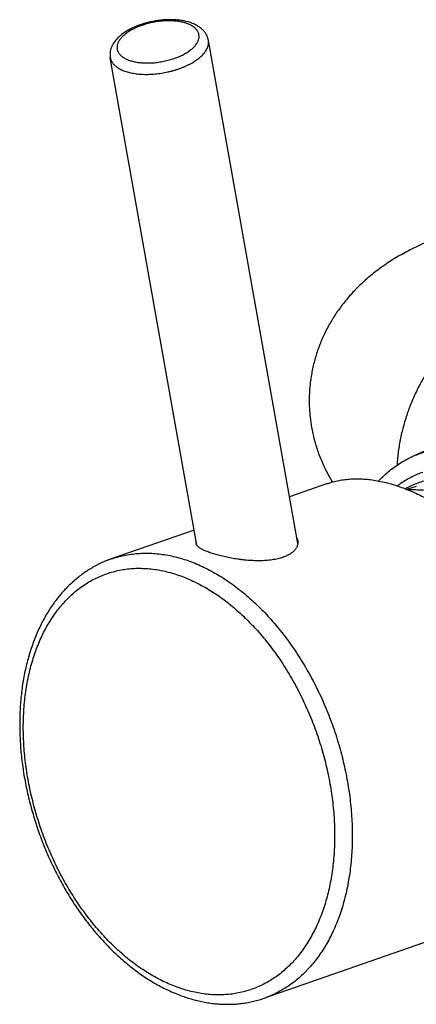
# Model space of a CAD drawing. Header units: millimetres. Extents: x 60 to 1006, y -469 to 372.
# Tile 3 of 10: x 189 to 237, y -237 to -118. Entities that reach past the tile are written whole.
import ezdxf

# ---------------------------------------------------------------- set-up
doc = ezdxf.new("R2010")
doc.units = ezdxf.units.MM
doc.header["$LTSCALE"] = 30.734
doc.layers.get('0').update_dxf_attribs({"linetype": 'CONTINUOUS'})

msp = doc.modelspace()

# ---------------------------------------------------------------- linework, layer by layer
at = {"color": 7, "linetype": 'CONTINUOUS'}
for p, q in [((222.82, -181.26), (212.06, -120.68)), ((210.67, -181.47), (200.24, -122.78)), ((236.59, -170.8), (248.64, -165.33)), ((226.38, -174.04), (221.82, -175.63)), ((235.95, -174.73), (237.09, -174.34)), ((210.34, -179.64), (200.36, -183.11)), ((252.59, -224.22), (218.8, -235.99))]:
    msp.add_line(p, q, dxfattribs=at)
msp.add_arc((236.15, -200.29), 25.5, 84.8156, 90.1452, dxfattribs=at)
for points, knots in [([(212.06, -120.68), (212.05, -120.62), (212.02, -120.5), (211.97, -120.33), (211.9, -120.15), (211.81, -119.99), (211.71, -119.82), (211.59, -119.66), (211.46, -119.5), (211.3, -119.35), (211.13, -119.2), (210.94, -119.06), (210.73, -118.93), (210.51, -118.8), (210.27, -118.69), (210.02, -118.59), (209.76, -118.5), (209.48, -118.43), (209.2, -118.36), (208.91, -118.3), (208.62, -118.26), (208.32, -118.23), (208.02, -118.2), (207.71, -118.19), (207.4, -118.19), (207.09, -118.19), (206.77, -118.21), (206.46, -118.24), (206.14, -118.27), (205.83, -118.31), (205.51, -118.37), (205.2, -118.43), (204.89, -118.5), (204.58, -118.58), (204.28, -118.66), (203.98, -118.76), (203.68, -118.86), (203.4, -118.97), (203.12, -119.09), (202.84, -119.22), (202.58, -119.36), (202.32, -119.5), (202.16, -119.6), (202.07, -119.65)], [0, 0, 0, 0, 0.015935, 0.03201, 0.048288, 0.064932, 0.082162, 0.099824, 0.118017, 0.13733, 0.157345, 0.178066, 0.200007, 0.222601, 0.245921, 0.269997, 0.294493, 0.319621, 0.34512, 0.37099, 0.397304, 0.423876, 0.450823, 0.478035, 0.50547, 0.533179, 0.561037, 0.589054, 0.617187, 0.645374, 0.673598, 0.701808, 0.729957, 0.758003, 0.785931, 0.813649, 0.841169, 0.868464, 0.895414, 0.922112, 0.948422, 0.974358, 1, 1, 1, 1]), ([(202.07, -119.65), (201.99, -119.7), (201.84, -119.81), (201.61, -119.98), (201.4, -120.15), (201.2, -120.33), (201.02, -120.52), (200.86, -120.71), (200.71, -120.9), (200.59, -121.1), (200.48, -121.29), (200.39, -121.48), (200.32, -121.67), (200.27, -121.86), (200.23, -122.05), (200.21, -122.24), (200.21, -122.42), (200.22, -122.6), (200.23, -122.72), (200.24, -122.78)], [0, 0, 0, 0, 0.074376, 0.147254, 0.218638, 0.288321, 0.35605, 0.421547, 0.484561, 0.544941, 0.602658, 0.657802, 0.710696, 0.761688, 0.811143, 0.859352, 0.906657, 0.953455, 1, 1, 1, 1]), ([(240.79, -144.02), (240.4, -144.16), (239.64, -144.43), (238.55, -144.87), (237.54, -145.32), (236.59, -145.78), (235.71, -146.24), (234.88, -146.71), (234.09, -147.19), (233.34, -147.68), (232.62, -148.19), (231.93, -148.72), (231.26, -149.27), (230.63, -149.83), (230.03, -150.41), (229.46, -151), (228.92, -151.6), (228.42, -152.2), (227.94, -152.82), (227.5, -153.45), (227.09, -154.08), (226.7, -154.73), (226.33, -155.4), (225.99, -156.08), (225.68, -156.78), (225.4, -157.48), (225.14, -158.2), (224.92, -158.92), (224.72, -159.66), (224.56, -160.39), (224.42, -161.14), (224.32, -161.89), (224.24, -162.65), (224.2, -163.37), (224.19, -163.84), (224.19, -164.06)], [0, 0, 0, 0, 0.044361, 0.086578, 0.126671, 0.163905, 0.199579, 0.233596, 0.266762, 0.298733, 0.330863, 0.361634, 0.392935, 0.423236, 0.452902, 0.48291, 0.511295, 0.53927, 0.567619, 0.595469, 0.622104, 0.649231, 0.676915, 0.704334, 0.73135, 0.758628, 0.785791, 0.813276, 0.840341, 0.867713, 0.894845, 0.922144, 0.94948, 0.976815, 1, 1, 1, 1]), ([(224.19, -164.06), (224.19, -164.1), (224.19, -164.39), (224.21, -164.94), (224.26, -165.71), (224.35, -166.48), (224.47, -167.24), (224.61, -168), (224.8, -168.76), (225.01, -169.51), (225.26, -170.26), (225.54, -171), (225.85, -171.73), (226.2, -172.46), (226.58, -173.17), (226.85, -173.64), (226.98, -173.86)], [0, 0, 0, 0, 0.011497, 0.085755, 0.160045, 0.234943, 0.309763, 0.385055, 0.460667, 0.53631, 0.612903, 0.688973, 0.766481, 0.843812, 0.924766, 1, 1, 1, 1]), ([(236.59, -170.8), (236.84, -170.69), (237.34, -170.48), (238.13, -170.22), (238.94, -170), (239.77, -169.84), (240.61, -169.74), (241.47, -169.69), (242.33, -169.7), (243.21, -169.77), (244.09, -169.89), (244.98, -170.06), (245.87, -170.29), (246.46, -170.48), (246.76, -170.58)], [0, 0, 0, 0, 0.077548, 0.157817, 0.238274, 0.319107, 0.400438, 0.482493, 0.565548, 0.649688, 0.735012, 0.821797, 0.910123, 1, 1, 1, 1]), ([(232.53, -173.72), (232.7, -173.55), (233.07, -173.17), (233.69, -172.63), (234.37, -172.1), (235.07, -171.61), (235.81, -171.18), (236.32, -170.93), (236.58, -170.81), (236.59, -170.8)], [0, 0, 0, 0, 0.143509, 0.317234, 0.488853, 0.658551, 0.826739, 0.99405, 1, 1, 1, 1]), ([(237.87, -172.69), (237.66, -172.76), (237.21, -172.93), (236.54, -173.24), (235.86, -173.61), (235.28, -173.97), (234.94, -174.22), (234.81, -174.32)], [0, 0, 0, 0, 0.191195, 0.412644, 0.635061, 0.859186, 1, 1, 1, 1]), ([(226.38, -174.04), (226.44, -174.03), (226.72, -173.93), (227.23, -173.78), (227.94, -173.63), (228.67, -173.53), (229.42, -173.47), (230.19, -173.46), (230.98, -173.5), (231.78, -173.59), (232.59, -173.73), (233.42, -173.91), (234.26, -174.14), (234.82, -174.32), (235.1, -174.42)], [0, 0, 0, 0, 0.018956, 0.099453, 0.181045, 0.264077, 0.348703, 0.435085, 0.523522, 0.614114, 0.70691, 0.802128, 0.899837, 1, 1, 1, 1]), ([(235.1, -174.42), (235.38, -174.52), (235.96, -174.73), (236.82, -175.1), (237.69, -175.51), (238.56, -175.96), (239.43, -176.46), (240.3, -176.99), (241.18, -177.57), (242.05, -178.2), (242.91, -178.85), (243.77, -179.55), (244.62, -180.29), (245.47, -181.06), (246.3, -181.87), (247.12, -182.71), (247.93, -183.58), (248.72, -184.48), (249.5, -185.41), (250.26, -186.37), (251, -187.35), (251.72, -188.36), (252.41, -189.39), (253.09, -190.44), (253.73, -191.5), (254.35, -192.59), (254.94, -193.68), (255.51, -194.79), (256.04, -195.91), (256.54, -197.03), (257.01, -198.17), (257.44, -199.3), (257.84, -200.43), (258.2, -201.56), (258.53, -202.69), (258.82, -203.81), (259.07, -204.92), (259.29, -206.02), (259.46, -207.11), (259.6, -208.18), (259.7, -209.23), (259.75, -210.27), (259.77, -211.28), (259.75, -212.27), (259.69, -213.23), (259.59, -214.16), (259.45, -215.06), (259.27, -215.93), (259.05, -216.77), (258.8, -217.57), (258.5, -218.34), (258.18, -219.07), (257.81, -219.76), (257.41, -220.41), (256.98, -221.01), (256.52, -221.58), (256.02, -222.1), (255.49, -222.58), (255.08, -222.9), (254.85, -223.06), (254.81, -223.09)], [0, 0, 0, 0, 0.015211, 0.030814, 0.046792, 0.063141, 0.079877, 0.096979, 0.114428, 0.132237, 0.150387, 0.168845, 0.187617, 0.206688, 0.226021, 0.245603, 0.26543, 0.285462, 0.30567, 0.326055, 0.346578, 0.367199, 0.387917, 0.4087, 0.429499, 0.450306, 0.471097, 0.491827, 0.512467, 0.533011, 0.553412, 0.573634, 0.593676, 0.6135, 0.633063, 0.652365, 0.671379, 0.690068, 0.708421, 0.726432, 0.744067, 0.761311, 0.778173, 0.794629, 0.810665, 0.8263, 0.841525, 0.856333, 0.870747, 0.884779, 0.898433, 0.911732, 0.924714, 0.937393, 0.949799, 0.961984, 0.97398, 0.985819, 0.997562, 1, 1, 1, 1]), ([(210.58, -181.27), (210.58, -181.26), (210.57, -181.2), (210.58, -181.14), (210.59, -181.09), (210.6, -181.08)], [0, 0, 0, 0, 0.288319, 0.793848, 1, 1, 1, 1]), ([(212.27, -182.37), (212.18, -182.34), (212.02, -182.28), (211.79, -182.19), (211.57, -182.1), (211.38, -182), (211.2, -181.91), (211.04, -181.81), (210.91, -181.72), (210.79, -181.62), (210.7, -181.52), (210.63, -181.42), (210.6, -181.34), (210.58, -181.29), (210.58, -181.27)], [0, 0, 0, 0, 0.128529, 0.249639, 0.362794, 0.467758, 0.564636, 0.653139, 0.733209, 0.805224, 0.869482, 0.926809, 0.97887, 1, 1, 1, 1]), ([(222.81, -180.91), (222.82, -180.97), (222.83, -181.08), (222.82, -181.26), (222.79, -181.43), (222.73, -181.6), (222.65, -181.77), (222.54, -181.94), (222.41, -182.09), (222.26, -182.25), (222.08, -182.39), (221.88, -182.53), (221.66, -182.65), (221.41, -182.77), (221.15, -182.88), (220.87, -182.98), (220.56, -183.06), (220.24, -183.14), (219.91, -183.2), (219.55, -183.25), (219.19, -183.29), (218.81, -183.32), (218.42, -183.34), (218.02, -183.34), (217.62, -183.33), (217.21, -183.31), (216.81, -183.29), (216.4, -183.25), (216, -183.2), (215.6, -183.15), (215.22, -183.09), (214.84, -183.03), (214.47, -182.96), (214.11, -182.88), (213.77, -182.8), (213.44, -182.72), (213.13, -182.64), (212.83, -182.55), (212.54, -182.46), (212.36, -182.4), (212.27, -182.37)], [0, 0, 0, 0, 0.014746, 0.029495, 0.044404, 0.05965, 0.0754, 0.091864, 0.109158, 0.127376, 0.146667, 0.167083, 0.188654, 0.21148, 0.235566, 0.260886, 0.287501, 0.315363, 0.344384, 0.374573, 0.405819, 0.437959, 0.470939, 0.504584, 0.538667, 0.573089, 0.607642, 0.64208, 0.676308, 0.710133, 0.743346, 0.775894, 0.807631, 0.838401, 0.868203, 0.896945, 0.924514, 0.950928, 0.976125, 1, 1, 1, 1]), ([(222.7, -180.57), (222.72, -180.62), (222.77, -180.73), (222.8, -180.85), (222.81, -180.91)], [0, 0, 0, 0, 0.502964, 1, 1, 1, 1]), ([(200.36, -183.11), (200.15, -183.19), (199.71, -183.35), (199.08, -183.63), (198.46, -183.95), (197.85, -184.29), (197.26, -184.67), (196.68, -185.09), (196.12, -185.54), (195.57, -186.02), (195.04, -186.53), (194.53, -187.07), (194.05, -187.65), (193.58, -188.25), (193.13, -188.89), (192.7, -189.56), (192.3, -190.25), (191.92, -190.97), (191.57, -191.71), (191.24, -192.48), (190.93, -193.28), (190.65, -194.09), (190.4, -194.93), (190.17, -195.79), (189.97, -196.66), (189.8, -197.55), (189.65, -198.46), (189.54, -199.39), (189.45, -200.32), (189.38, -201.27), (189.35, -202.23), (189.34, -203.2), (189.36, -204.17), (189.4, -205.15), (189.47, -206.14), (189.57, -207.13), (189.7, -208.13), (189.85, -209.13), (190.03, -210.12), (190.24, -211.12), (190.47, -212.11), (190.73, -213.1), (191.01, -214.09), (191.32, -215.07), (191.65, -216.04), (192, -217), (192.38, -217.96), (192.78, -218.9), (193.21, -219.83), (193.65, -220.74), (194.12, -221.64), (194.61, -222.53), (195.11, -223.4), (195.64, -224.25), (196.19, -225.08), (196.75, -225.88), (197.33, -226.67), (197.93, -227.44), (198.55, -228.18), (199.17, -228.9), (199.82, -229.59), (200.48, -230.25), (201.15, -230.89), (201.83, -231.49), (202.52, -232.07), (203.22, -232.62), (203.93, -233.14), (204.65, -233.62), (205.38, -234.07), (206.11, -234.49), (206.85, -234.87), (207.59, -235.22), (208.34, -235.53), (208.84, -235.72), (209.09, -235.81)], [0, 0, 0, 0, 0.010684, 0.02139, 0.032136, 0.042944, 0.053824, 0.0648, 0.07589, 0.087099, 0.098451, 0.109954, 0.121608, 0.133443, 0.145448, 0.157629, 0.170008, 0.182564, 0.195317, 0.208268, 0.221399, 0.234707, 0.24821, 0.261904, 0.275769, 0.289798, 0.304005, 0.318382, 0.332907, 0.347575, 0.362394, 0.377353, 0.392432, 0.407624, 0.422933, 0.438345, 0.453843, 0.469419, 0.485071, 0.500785, 0.516547, 0.532347, 0.548179, 0.564029, 0.579886, 0.59574, 0.611579, 0.627393, 0.643173, 0.658909, 0.674582, 0.690189, 0.705723, 0.721173, 0.736516, 0.751756, 0.766886, 0.781898, 0.796761, 0.81149, 0.826079, 0.840521, 0.854782, 0.868884, 0.882821, 0.896589, 0.910149, 0.923535, 0.936746, 0.949782, 0.962607, 0.975258, 0.987716, 1, 1, 1, 1]), ([(209.09, -235.81), (209.33, -235.89), (209.81, -236.05), (210.53, -236.25), (211.25, -236.42), (211.97, -236.55), (212.69, -236.65), (213.4, -236.71), (214.1, -236.74), (214.8, -236.73), (215.49, -236.7), (216.17, -236.62), (216.84, -236.52), (217.5, -236.38), (218.16, -236.2), (218.58, -236.07), (218.8, -235.99)], [0, 0, 0, 0, 0.077078, 0.153021, 0.227887, 0.301703, 0.374566, 0.446524, 0.517634, 0.588006, 0.657713, 0.726856, 0.795549, 0.863889, 0.932002, 1, 1, 1, 1])]:
    msp.add_open_spline(points, degree=3, knots=knots, dxfattribs=at)
at = {"color": 9, "linetype": 'CONTINUOUS'}
for points, knots in [([(209.53, -122.1), (209.61, -122.05), (209.75, -121.95), (209.95, -121.8), (210.14, -121.65), (210.3, -121.49), (210.45, -121.32), (210.59, -121.16), (210.7, -120.99), (210.79, -120.83), (210.86, -120.66), (210.91, -120.49), (210.94, -120.33), (210.94, -120.17), (210.93, -120.01), (210.89, -119.85), (210.83, -119.7), (210.76, -119.56), (210.66, -119.42), (210.54, -119.28), (210.4, -119.16), (210.25, -119.04), (210.07, -118.93), (209.88, -118.82), (209.67, -118.73), (209.45, -118.64), (209.21, -118.57), (208.96, -118.5), (208.69, -118.45), (208.41, -118.4), (208.13, -118.37), (207.83, -118.34), (207.53, -118.33), (207.22, -118.33), (206.9, -118.33), (206.58, -118.35), (206.26, -118.38), (205.94, -118.42), (205.62, -118.47), (205.29, -118.53), (204.98, -118.61), (204.66, -118.69), (204.35, -118.78), (204.05, -118.88), (203.76, -118.98), (203.48, -119.1), (203.2, -119.22), (202.94, -119.35), (202.7, -119.49), (202.54, -119.58), (202.46, -119.63)], [0, 0, 0, 0, 0.021856, 0.042921, 0.063128, 0.082428, 0.100793, 0.118238, 0.134801, 0.150539, 0.165525, 0.179855, 0.193656, 0.20708, 0.2203, 0.233495, 0.246851, 0.26054, 0.27472, 0.289523, 0.305056, 0.321401, 0.338615, 0.356731, 0.375767, 0.39572, 0.416574, 0.438303, 0.460865, 0.484214, 0.508291, 0.533035, 0.558375, 0.584237, 0.610543, 0.637211, 0.664155, 0.691288, 0.718522, 0.74577, 0.772945, 0.799955, 0.826709, 0.853118, 0.879106, 0.904608, 0.929546, 0.953819, 0.977331, 1, 1, 1, 1]), ([(202.46, -119.63), (202.39, -119.68), (202.25, -119.78), (202.04, -119.93), (201.86, -120.08), (201.69, -120.24), (201.54, -120.41), (201.41, -120.57), (201.3, -120.74), (201.21, -120.9), (201.14, -121.07), (201.09, -121.23), (201.06, -121.4), (201.05, -121.56), (201.07, -121.72), (201.1, -121.88), (201.16, -122.03), (201.24, -122.17), (201.34, -122.31), (201.46, -122.45), (201.59, -122.57), (201.75, -122.69), (201.92, -122.8), (202.12, -122.91), (202.32, -123), (202.55, -123.09), (202.79, -123.16), (203.04, -123.23), (203.3, -123.28), (203.58, -123.33), (203.87, -123.36), (204.16, -123.39), (204.47, -123.4), (204.78, -123.4), (205.09, -123.39), (205.41, -123.38), (205.73, -123.35), (206.06, -123.31), (206.38, -123.25), (206.7, -123.19), (207.02, -123.12), (207.33, -123.04), (207.64, -122.95), (207.94, -122.85), (208.24, -122.75), (208.52, -122.63), (208.79, -122.51), (209.05, -122.38), (209.3, -122.24), (209.46, -122.15), (209.53, -122.1)], [0, 0, 0, 0, 0.021856, 0.042921, 0.063128, 0.082428, 0.100793, 0.118238, 0.134801, 0.150539, 0.165525, 0.179855, 0.193656, 0.20708, 0.2203, 0.233495, 0.246851, 0.26054, 0.27472, 0.289523, 0.305056, 0.321401, 0.338615, 0.356731, 0.375767, 0.39572, 0.416574, 0.438303, 0.460865, 0.484214, 0.508291, 0.533035, 0.558375, 0.584237, 0.610543, 0.637211, 0.664155, 0.691288, 0.718522, 0.74577, 0.772945, 0.799955, 0.826709, 0.853118, 0.879106, 0.904608, 0.929546, 0.953819, 0.977331, 1, 1, 1, 1]), ([(210.39, -123.2), (210.48, -123.15), (210.64, -123.04), (210.88, -122.86), (211.09, -122.68), (211.29, -122.5), (211.47, -122.32), (211.62, -122.13), (211.75, -121.94), (211.87, -121.74), (211.95, -121.55), (212.02, -121.36), (212.06, -121.17), (212.08, -120.98), (212.08, -120.82), (212.07, -120.72), (212.06, -120.68)], [0, 0, 0, 0, 0.094977, 0.18637, 0.274051, 0.357942, 0.438011, 0.514292, 0.586886, 0.655973, 0.721821, 0.784796, 0.845362, 0.904081, 0.961601, 1, 1, 1, 1]), ([(200.24, -122.78), (200.25, -122.79), (200.26, -122.87), (200.3, -123.01), (200.38, -123.18), (200.48, -123.35), (200.6, -123.51), (200.74, -123.66), (200.9, -123.8), (201.09, -123.94), (201.29, -124.07), (201.51, -124.18), (201.75, -124.29), (202.01, -124.39), (202.29, -124.48), (202.58, -124.55), (202.88, -124.62), (203.2, -124.67), (203.53, -124.72), (203.86, -124.75), (204.21, -124.77), (204.57, -124.77), (204.93, -124.77), (205.29, -124.75), (205.66, -124.72), (206.04, -124.68), (206.41, -124.63), (206.78, -124.56), (207.15, -124.49), (207.51, -124.4), (207.87, -124.31), (208.23, -124.2), (208.57, -124.08), (208.9, -123.96), (209.23, -123.82), (209.54, -123.68), (209.84, -123.53), (210.12, -123.37), (210.31, -123.26), (210.39, -123.2)], [0, 0, 0, 0, 0.005314, 0.021652, 0.038263, 0.05534, 0.073051, 0.091539, 0.110919, 0.131275, 0.152668, 0.175134, 0.198689, 0.22333, 0.24904, 0.275785, 0.303524, 0.332201, 0.361754, 0.392111, 0.423195, 0.454924, 0.487208, 0.519955, 0.55307, 0.586454, 0.620008, 0.653631, 0.68722, 0.720675, 0.753894, 0.78678, 0.819235, 0.851166, 0.882483, 0.913102, 0.942942, 0.97193, 1, 1, 1, 1]), ([(250.94, -153.76), (250.91, -153.75), (250.7, -153.69), (250.31, -153.6), (249.77, -153.52), (249.21, -153.48), (248.65, -153.48), (248.08, -153.52), (247.5, -153.6), (246.92, -153.73), (246.34, -153.89), (245.75, -154.09), (245.17, -154.34), (244.59, -154.62), (244.02, -154.94), (243.45, -155.3), (242.88, -155.69), (242.33, -156.12), (241.78, -156.58), (241.25, -157.08), (240.73, -157.6), (240.22, -158.16), (239.73, -158.75), (239.26, -159.36), (238.8, -160), (238.36, -160.66), (237.94, -161.35), (237.55, -162.05), (237.18, -162.77), (236.83, -163.51), (236.5, -164.27), (236.2, -165.03), (235.93, -165.81), (235.68, -166.59), (235.46, -167.39), (235.27, -168.18), (235.11, -168.98), (234.97, -169.78), (234.87, -170.57), (234.8, -171.26), (234.78, -171.67), (234.77, -171.83)], [0, 0, 0, 0, 0.003483, 0.023636, 0.043917, 0.064389, 0.085113, 0.106145, 0.127533, 0.149322, 0.171549, 0.194245, 0.217432, 0.24113, 0.265348, 0.290093, 0.315362, 0.34115, 0.367446, 0.394235, 0.421496, 0.449205, 0.477336, 0.505858, 0.534738, 0.563939, 0.593425, 0.623154, 0.653087, 0.683179, 0.713388, 0.743668, 0.773976, 0.804265, 0.834492, 0.864611, 0.894578, 0.924351, 0.953888, 0.983149, 1, 1, 1, 1]), ([(235.76, -174.66), (235.98, -174.54), (236.43, -174.31), (237.12, -174.01), (237.83, -173.76), (238.56, -173.57), (239.3, -173.42), (240.05, -173.32), (240.81, -173.27), (241.59, -173.28), (242.37, -173.33), (243.16, -173.44), (243.96, -173.59), (244.76, -173.8), (245.56, -174.05), (246.36, -174.36), (247.16, -174.71), (247.95, -175.11), (248.74, -175.55), (249.53, -176.05), (250.3, -176.58), (251.06, -177.16), (251.82, -177.79), (252.56, -178.45), (253.28, -179.15), (253.99, -179.9), (254.68, -180.67), (255.35, -181.49), (256, -182.33), (256.62, -183.21), (257.23, -184.12), (257.8, -185.05), (258.36, -186.01), (258.88, -186.99), (259.38, -188), (259.85, -189.02), (260.28, -190.06), (260.69, -191.12), (261.06, -192.18), (261.4, -193.26), (261.71, -194.35), (261.98, -195.44), (262.22, -196.54), (262.42, -197.63), (262.58, -198.73), (262.71, -199.82), (262.8, -200.9), (262.86, -201.98), (262.87, -202.7), (262.87, -203.05)], [0, 0, 0, 0, 0.016443, 0.032835, 0.049203, 0.065593, 0.082049, 0.098613, 0.115328, 0.132231, 0.149359, 0.166746, 0.184419, 0.202405, 0.220726, 0.239398, 0.258436, 0.27785, 0.297645, 0.317824, 0.338388, 0.359332, 0.380649, 0.40233, 0.424363, 0.446734, 0.469425, 0.492419, 0.515695, 0.539231, 0.563003, 0.586988, 0.611158, 0.635487, 0.659947, 0.684511, 0.709148, 0.73383, 0.758528, 0.783211, 0.807851, 0.832418, 0.856884, 0.881218, 0.905395, 0.929387, 0.953169, 0.976714, 1, 1, 1, 1]), ([(200.36, -183.11), (200.61, -183.03), (201.12, -182.87), (201.9, -182.68), (202.72, -182.54), (203.55, -182.45), (204.39, -182.41), (205.24, -182.43), (206.1, -182.5), (206.97, -182.62), (207.84, -182.8), (208.71, -183.02), (209.29, -183.21), (209.58, -183.31)], [0, 0, 0, 0, 0.082397, 0.170017, 0.258057, 0.346725, 0.436221, 0.526732, 0.618431, 0.711476, 0.806007, 0.902147, 1, 1, 1, 1]), ([(209.58, -183.31), (209.87, -183.41), (210.46, -183.64), (211.34, -184.02), (212.21, -184.45), (213.07, -184.93), (213.93, -185.46), (214.78, -186.04), (215.62, -186.66), (216.45, -187.33), (217.27, -188.04), (218.07, -188.79), (218.85, -189.58), (219.61, -190.42), (220.36, -191.29), (221.08, -192.19), (221.78, -193.13), (222.46, -194.1), (223.11, -195.11), (223.74, -196.14), (224.34, -197.19), (224.91, -198.27), (225.45, -199.37), (225.96, -200.5), (226.43, -201.64), (226.88, -202.79), (227.29, -203.96), (227.66, -205.14), (228, -206.33), (228.3, -207.52), (228.57, -208.72), (228.8, -209.92), (228.99, -211.12), (229.15, -212.32), (229.26, -213.51), (229.34, -214.69), (229.38, -215.87), (229.38, -217.03), (229.34, -218.18), (229.26, -219.31), (229.15, -220.42), (228.99, -221.5), (228.8, -222.57), (228.57, -223.61), (228.31, -224.62), (228, -225.61), (227.66, -226.56), (227.29, -227.48), (226.88, -228.36), (226.44, -229.21), (225.96, -230.02), (225.45, -230.79), (224.91, -231.52), (224.34, -232.2), (223.74, -232.84), (223.12, -233.44), (222.46, -233.98), (221.78, -234.48), (221.08, -234.93), (220.36, -235.34), (219.61, -235.69), (219.08, -235.89), (218.81, -235.99), (218.8, -235.99)], [0, 0, 0, 0, 0.014518, 0.029309, 0.044379, 0.059732, 0.075372, 0.091299, 0.107509, 0.123999, 0.140763, 0.157793, 0.175079, 0.19261, 0.210374, 0.228356, 0.246542, 0.264915, 0.283458, 0.302154, 0.320984, 0.339928, 0.358967, 0.37808, 0.397246, 0.416446, 0.435657, 0.454859, 0.47403, 0.493151, 0.512199, 0.531155, 0.549999, 0.568711, 0.587273, 0.605666, 0.623874, 0.641881, 0.65967, 0.677229, 0.694543, 0.711603, 0.728398, 0.74492, 0.761163, 0.777122, 0.792795, 0.808182, 0.823284, 0.838106, 0.852655, 0.866941, 0.880976, 0.894774, 0.908354, 0.921735, 0.93494, 0.947995, 0.960925, 0.973761, 0.986532, 0.999269, 1, 1, 1, 1]), ([(208.52, -234.76), (208.24, -234.66), (207.67, -234.45), (206.83, -234.08), (206, -233.66), (205.17, -233.2), (204.34, -232.69), (203.53, -232.13), (202.72, -231.53), (201.93, -230.89), (201.15, -230.2), (200.38, -229.47), (199.63, -228.7), (198.9, -227.9), (198.19, -227.06), (197.5, -226.18), (196.83, -225.27), (196.18, -224.33), (195.56, -223.36), (194.97, -222.37), (194.4, -221.35), (193.86, -220.31), (193.35, -219.24), (192.88, -218.16), (192.43, -217.06), (192.01, -215.94), (191.63, -214.82), (191.28, -213.68), (190.97, -212.54), (190.69, -211.39), (190.45, -210.24), (190.24, -209.09), (190.08, -207.94), (189.94, -206.79), (189.85, -205.65), (189.79, -204.52), (189.77, -203.4), (189.79, -202.29), (189.85, -201.2), (189.94, -200.12), (190.07, -199.07), (190.24, -198.03), (190.45, -197.02), (190.69, -196.04), (190.97, -195.08), (191.28, -194.16), (191.63, -193.26), (192.01, -192.4), (192.42, -191.58), (192.87, -190.79), (193.35, -190.04), (193.86, -189.33), (194.4, -188.66), (194.97, -188.03), (195.56, -187.45), (196.18, -186.92), (196.83, -186.43), (197.5, -185.98), (198.19, -185.59), (198.91, -185.24), (199.64, -184.95), (200.39, -184.7), (201.16, -184.51), (201.94, -184.36), (202.73, -184.27), (203.54, -184.23), (204.36, -184.25), (205.18, -184.31), (206.01, -184.43), (206.85, -184.59), (207.69, -184.81), (208.24, -184.99), (208.52, -185.09)], [0, 0, 0, 0, 0.012826, 0.025915, 0.039265, 0.052872, 0.066734, 0.080852, 0.095228, 0.109854, 0.124725, 0.139834, 0.155171, 0.170727, 0.18649, 0.202447, 0.218583, 0.234885, 0.251336, 0.26792, 0.28462, 0.301418, 0.318296, 0.335235, 0.352216, 0.36922, 0.386229, 0.403222, 0.420182, 0.437088, 0.453922, 0.470665, 0.487301, 0.503811, 0.520178, 0.536387, 0.552422, 0.568268, 0.583914, 0.599346, 0.614553, 0.629526, 0.644257, 0.658739, 0.672968, 0.686941, 0.700656, 0.714114, 0.72732, 0.740279, 0.752997, 0.765487, 0.77776, 0.789833, 0.801722, 0.813449, 0.825034, 0.836503, 0.847882, 0.859197, 0.870477, 0.881752, 0.893049, 0.904397, 0.915826, 0.92736, 0.939023, 0.95084, 0.962835, 0.975022, 0.987408, 1, 1, 1, 1]), ([(208.52, -185.09), (208.8, -185.18), (209.37, -185.4), (210.2, -185.77), (211.04, -186.18), (211.87, -186.65), (212.7, -187.16), (213.51, -187.71), (214.32, -188.32), (215.11, -188.96), (215.89, -189.65), (216.66, -190.38), (217.4, -191.14), (218.14, -191.95), (218.85, -192.79), (219.54, -193.67), (220.21, -194.57), (220.85, -195.51), (221.47, -196.48), (222.07, -197.48), (222.64, -198.5), (223.17, -199.54), (223.68, -200.61), (224.16, -201.69), (224.61, -202.79), (225.02, -203.9), (225.41, -205.03), (225.75, -206.16), (226.07, -207.31), (226.35, -208.46), (226.59, -209.61), (226.79, -210.76), (226.96, -211.91), (227.09, -213.06), (227.19, -214.2), (227.24, -215.33), (227.26, -216.45), (227.24, -217.56), (227.19, -218.65), (227.09, -219.73), (226.96, -220.78), (226.79, -221.81), (226.59, -222.82), (226.35, -223.81), (226.07, -224.76), (225.76, -225.69), (225.41, -226.58), (225.03, -227.44), (224.61, -228.27), (224.17, -229.06), (223.69, -229.81), (223.18, -230.52), (222.64, -231.19), (222.07, -231.81), (221.48, -232.39), (220.85, -232.93), (220.21, -233.42), (219.54, -233.86), (218.85, -234.26), (218.13, -234.6), (217.4, -234.9), (216.65, -235.14), (215.88, -235.34), (215.1, -235.48), (214.31, -235.57), (213.5, -235.61), (212.68, -235.6), (211.86, -235.54), (211.03, -235.42), (210.19, -235.25), (209.35, -235.03), (208.8, -234.86), (208.52, -234.76)], [0, 0, 0, 0, 0.012826, 0.025915, 0.039265, 0.052872, 0.066734, 0.080852, 0.095228, 0.109854, 0.124725, 0.139834, 0.155171, 0.170727, 0.18649, 0.202447, 0.218583, 0.234885, 0.251336, 0.26792, 0.28462, 0.301418, 0.318296, 0.335235, 0.352216, 0.36922, 0.386229, 0.403222, 0.420182, 0.437088, 0.453922, 0.470665, 0.487301, 0.503811, 0.520178, 0.536387, 0.552422, 0.568268, 0.583914, 0.599346, 0.614553, 0.629526, 0.644257, 0.658739, 0.672968, 0.686941, 0.700656, 0.714114, 0.72732, 0.740279, 0.752997, 0.765487, 0.77776, 0.789833, 0.801722, 0.813449, 0.825034, 0.836503, 0.847882, 0.859197, 0.870477, 0.881752, 0.893049, 0.904397, 0.915826, 0.92736, 0.939023, 0.95084, 0.962835, 0.975022, 0.987408, 1, 1, 1, 1])]:
    msp.add_open_spline(points, degree=3, knots=knots, dxfattribs=at)

doc.saveas('drawing.dxf')
